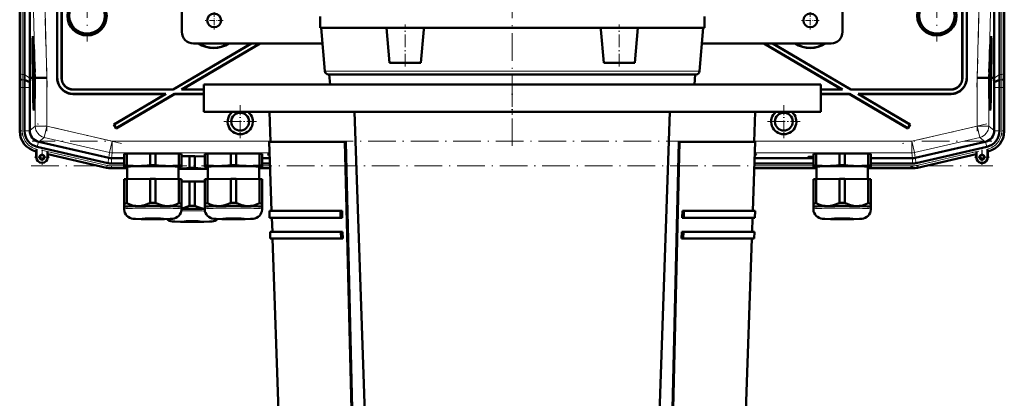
# Model space of a CAD drawing. Extents: x -2065 to 2446, y -1961 to 629.
# Tile 56 of 59: x 1622 to 2050, y 154 to 318. Entities that reach past the tile are written whole.
import ezdxf

# ---------------------------------------------------------------- set-up
doc = ezdxf.new("R2010")
doc.units = 0
doc.linetypes.add('DASHDOT', pattern=[18.5, 12, -3, 0.5, -3])

msp = doc.modelspace()

# ---------------------------------------------------------------- linework, layer by layer
at = {"color": 7, "linetype": 'DASHDOT', "lineweight": 18}
for p, q in [((1836.17, 263.22), (1836.17, 584.46)), ((1632.81, 337.02), (1634.07, 288.8)), ((2038.08, 288.8), (2039.34, 337.02)), ((1651.47, 330.89), (1651.47, 308.69)), ((2020.67, 330.89), (2020.67, 308.69)), ((1633.96, 294.99), (1633.96, 269.72)), ((2038.18, 269.72), (2038.18, 294.99)), ((1623.26, 267.96), (1623.26, 290.53)), ((2048.89, 290.53), (2048.89, 267.96)), ((1666.44, 264.33), (1629.84, 272.78)), ((2042.3, 272.78), (2005.7, 264.33)), ((2044.57, 265.28), (1627.58, 265.28)), ((1631.71, 261.36), (1663.02, 254.13)), ((2009.13, 254.13), (2040.43, 261.36)), ((1627.24, 254.57), (2044.91, 254.57))]:
    msp.add_line(p, q, dxfattribs=at)
at = {"color": 7, "lineweight": 50}
for p, q in [((1638.47, 292.78), (1638.47, 381.79)), ((1638.54, 292.85), (1638.54, 381.86)), ((1640.4, 381.86), (1640.4, 292.72)), ((1640.47, 381.79), (1640.47, 292.79)), ((2031.67, 372), (2031.67, 292.79)), ((2031.74, 372), (2031.74, 292.72)), ((2033.6, 292.85), (2033.6, 371.99)), ((2033.67, 292.78), (2033.67, 371.99)), ((1622.22, 295.72), (1622.22, 329.86)), ((1622.22, 295.72), (1622.22, 329.86)), ((2049.92, 295.72), (2049.92, 329.86)), ((2049.92, 295.72), (2049.92, 329.86)), ((1624.29, 294.3), (1624.29, 328.45)), ((1626.63, 292.79), (1626.63, 326.78)), ((2045.51, 292.79), (2045.51, 326.78)), ((2047.86, 294.3), (2047.86, 328.45)), ((1692.67, 312.79), (1692.67, 322.79)), ((1979.67, 322.79), (1979.67, 312.79)), ((1752.67, 314.49), (1752.67, 319.49)), ((1919.67, 314.49), (1919.67, 319.49)), ((1762.89, 314.49), (1752.67, 314.49)), ((1754.82, 295.66), (1753.17, 314.49)), ((1781.57, 314.49), (1762.89, 314.49)), ((1782.9, 299.29), (1781.57, 314.49)), ((1781.57, 314.49), (1797.75, 314.49)), ((1796.45, 299.29), (1797.72, 313.86)), ((1797.72, 313.86), (1797.78, 314.49)), ((1874.59, 314.49), (1797.75, 314.49)), ((1874.62, 313.86), (1874.57, 314.49)), ((1874.59, 314.49), (1890.78, 314.49)), ((1875.9, 299.29), (1874.62, 313.86)), ((1889.45, 299.29), (1890.78, 314.49)), ((1919.67, 314.49), (1890.78, 314.49)), ((1917.53, 295.66), (1919.18, 314.49)), ((1627.96, 309.15), (1628.15, 309.21)), ((2044.19, 309.15), (2043.99, 309.21)), ((1722.78, 307.79), (1688.86, 287.79)), ((1722.91, 307.79), (1688.88, 287.72)), ((1726.58, 307.79), (1692.54, 287.72)), ((1726.71, 307.79), (1692.8, 287.79)), ((1697.67, 307.79), (1753.75, 307.79)), ((1918.59, 307.79), (1974.67, 307.79)), ((1945.43, 307.79), (1979.35, 287.79)), ((1945.57, 307.79), (1979.6, 287.72)), ((1949.23, 307.79), (1983.26, 287.72)), ((1949.37, 307.79), (1983.28, 287.79)), ((1628.44, 301.7), (1628.45, 300.85)), ((1628.45, 300.91), (1628.46, 301.11)), ((1628.45, 300.91), (1628.47, 300.91)), ((1628.45, 300.85), (1628.47, 300.85)), ((1628.51, 299.74), (1628.5, 300.08)), ((1628.51, 299.88), (1628.51, 299.74)), ((2043.64, 299.74), (2043.64, 300.08)), ((2043.64, 299.88), (2043.64, 299.74)), ((2043.7, 300.85), (2043.67, 300.85)), ((2043.69, 300.91), (2043.68, 301.11)), ((2043.69, 300.91), (2043.68, 300.91)), ((2043.71, 301.7), (2043.7, 300.85)), ((1628.47, 299.21), (1628.51, 299.21)), ((1628.49, 298.48), (1628.47, 299.21)), ((1628.57, 297.76), (1628.48, 296.67)), ((1628.48, 296.67), (1628.49, 296.26)), ((1628.49, 298.48), (1628.54, 298.48)), ((1628.5, 297.99), (1628.49, 298.48)), ((1628.49, 296.26), (1628.58, 297.35)), ((1628.49, 296.26), (1628.63, 296.26)), ((1628.5, 297.99), (1628.58, 297.99)), ((1628.51, 299.24), (1628.51, 298.92)), ((1628.51, 298.92), (1628.52, 298.97)), ((1628.51, 298.92), (1628.55, 298.92)), ((1628.52, 299.05), (1628.55, 299.05)), ((1628.52, 298.97), (1628.52, 299.05)), ((1628.52, 298.97), (1628.55, 298.98)), ((1628.52, 296.01), (1628.64, 296.02)), ((1628.54, 298.53), (1628.54, 298.04)), ((1628.54, 298.04), (1628.58, 298.04)), ((1628.57, 297.76), (1628.57, 297.99)), ((1628.57, 297.76), (1628.58, 297.76)), ((1628.58, 297.35), (1628.57, 297.76)), ((1628.58, 297.35), (1628.6, 297.35)), ((1628.58, 296.01), (1628.58, 296.26)), ((1628.58, 295.82), (1628.59, 294.39)), ((1628.59, 295.82), (1628.58, 295.82)), ((1628.59, 295.82), (1628.64, 295.82)), ((1628.6, 293.99), (1628.59, 295.82)), ((1628.75, 295.29), (1628.7, 295.29)), ((1628.7, 295.29), (1628.75, 295.29)), ((1796.45, 299.29), (1782.9, 299.29)), ((1875.9, 299.29), (1889.45, 299.29)), ((2043.4, 295.29), (2043.44, 295.29)), ((2043.44, 295.29), (2043.4, 295.29)), ((2043.56, 295.82), (2043.5, 295.82)), ((2043.62, 296.01), (2043.51, 296.02)), ((2043.66, 296.26), (2043.52, 296.26)), ((2043.54, 293.99), (2043.56, 295.82)), ((2043.57, 297.35), (2043.55, 297.35)), ((2043.57, 297.76), (2043.56, 297.76)), ((2043.57, 295.82), (2043.56, 294.39)), ((2043.56, 295.82), (2043.57, 295.82)), ((2043.6, 298.04), (2043.57, 298.04)), ((2043.57, 297.76), (2043.57, 297.99)), ((2043.65, 297.99), (2043.57, 297.99)), ((2043.57, 297.76), (2043.66, 296.67)), ((2043.57, 297.35), (2043.57, 297.76)), ((2043.66, 296.26), (2043.57, 297.35)), ((2043.57, 296.01), (2043.57, 296.26)), ((2043.63, 299.05), (2043.6, 299.05)), ((2043.62, 298.97), (2043.6, 298.98)), ((2043.64, 298.92), (2043.6, 298.92)), ((2043.61, 298.53), (2043.6, 298.04)), ((2043.65, 298.48), (2043.61, 298.48)), ((2043.62, 298.97), (2043.63, 299.05)), ((2043.64, 298.92), (2043.62, 298.97)), ((2043.64, 299.24), (2043.64, 298.92)), ((2043.68, 299.21), (2043.64, 299.21)), ((2043.65, 298.48), (2043.68, 299.21)), ((2043.65, 297.99), (2043.65, 298.48)), ((2043.66, 296.67), (2043.66, 296.26)), ((1622.28, 292.36), (1622.25, 292.79)), ((1626.6, 291.01), (1624.3, 291.96)), ((1627.59, 292.8), (1626.63, 292.79)), ((1626.63, 292.65), (1626.63, 292.79)), ((1627.97, 292.8), (1627.59, 292.8)), ((1627.97, 292.81), (1627.91, 294.77)), ((1627.96, 294.77), (1628.01, 292.81)), ((1628.06, 292.81), (1628, 294.78)), ((1628.01, 292.81), (1628.06, 292.81)), ((1628.51, 294.74), (1628.55, 294.75)), ((1628.53, 294.04), (1628.51, 294.74)), ((1628.51, 293), (1628.54, 290.48)), ((1628.53, 293), (1628.51, 293)), ((1628.53, 294.04), (1628.55, 294.04)), ((1628.54, 293.54), (1628.53, 294.04)), ((1628.53, 293), (1628.71, 293)), ((1628.54, 291.12), (1628.53, 293)), ((1628.54, 293.54), (1628.7, 293.55)), ((1628.55, 294.09), (1628.56, 293.59)), ((1628.56, 294.88), (1628.58, 294.88)), ((1628.59, 294.39), (1628.56, 294.2)), ((1628.56, 293.59), (1628.6, 293.99)), ((1628.56, 293.59), (1628.7, 293.6)), ((1628.57, 291.42), (1628.61, 291.42)), ((1628.59, 292.95), (1628.72, 292.95)), ((1628.6, 293.99), (1628.69, 293.99)), ((1628.6, 291.03), (1628.61, 290.53)), ((1628.63, 291.77), (1628.71, 291.77)), ((1628.67, 294.78), (1628.72, 292.82)), ((1628.72, 292.82), (1628.76, 292.82)), ((1628.73, 294.27), (1628.77, 294.27)), ((1628.77, 294.27), (1628.73, 294.27)), ((1628.76, 292.82), (1628.73, 294.27)), ((1628.77, 294.27), (1628.81, 292.82)), ((1628.96, 292.82), (1628.81, 292.82)), ((1633.96, 292.89), (1628.96, 292.82)), ((1756.43, 294.29), (1756.31, 294.29)), ((1756.43, 294.29), (1916.04, 294.29)), ((1757.05, 289.99), (1756.67, 294.29)), ((1915.3, 289.99), (1915.67, 294.29)), ((2038.18, 292.89), (2043.18, 292.82)), ((2043.18, 292.82), (2043.34, 292.82)), ((2043.37, 294.27), (2043.34, 292.82)), ((2043.42, 294.27), (2043.37, 294.27)), ((2043.37, 294.27), (2043.42, 294.27)), ((2043.38, 292.82), (2043.42, 294.27)), ((2043.43, 292.82), (2043.38, 292.82)), ((2043.47, 294.78), (2043.43, 292.82)), ((2043.62, 293), (2043.43, 293)), ((2043.56, 292.95), (2043.43, 292.95)), ((2043.52, 291.77), (2043.43, 291.77)), ((2043.59, 293.59), (2043.44, 293.6)), ((2043.61, 293.54), (2043.44, 293.55)), ((2043.54, 293.99), (2043.45, 293.99)), ((2043.58, 291.42), (2043.53, 291.42)), ((2043.59, 293.59), (2043.54, 293.99)), ((2043.54, 291.03), (2043.54, 290.53)), ((2043.58, 294.88), (2043.56, 294.88)), ((2043.56, 294.39), (2043.58, 294.2)), ((2043.64, 294.74), (2043.59, 294.75)), ((2043.6, 294.09), (2043.59, 293.59)), ((2043.61, 294.04), (2043.59, 294.04)), ((2043.6, 291.12), (2043.62, 293)), ((2043.61, 294.04), (2043.64, 294.74)), ((2043.61, 293.54), (2043.61, 294.04)), ((2043.63, 293), (2043.61, 290.48)), ((2043.62, 293), (2043.63, 293)), ((2044.09, 292.81), (2044.14, 294.78)), ((2044.13, 292.81), (2044.09, 292.81)), ((2044.19, 294.77), (2044.13, 292.81)), ((2044.18, 292.81), (2044.23, 294.77)), ((2044.18, 292.8), (2044.55, 292.8)), ((2044.55, 292.8), (2045.51, 292.79)), ((2045.52, 292.65), (2045.51, 292.79)), ((2045.55, 291.01), (2047.84, 291.96)), ((2049.87, 292.36), (2049.9, 292.79)), ((1622.22, 269.64), (1622.22, 288.65)), ((1624.29, 269.84), (1624.29, 288.65)), ((1626.59, 269.93), (1626.59, 288.65)), ((1628.54, 290.53), (1628.61, 290.53)), ((1628.54, 290.48), (1628.7, 290.48)), ((1628.54, 289.94), (1628.55, 289.4)), ((1628.64, 289.94), (1628.54, 289.94)), ((1628.63, 289.4), (1628.55, 288.37)), ((1628.55, 289.4), (1628.63, 289.4)), ((1628.55, 288.37), (1628.56, 287.8)), ((1628.56, 287.8), (1628.65, 286.81)), ((1628.57, 288.09), (1628.59, 288.28)), ((1628.57, 288.09), (1628.67, 288.09)), ((1628.59, 287.91), (1628.57, 288.09)), ((1628.57, 286.78), (1628.57, 286.24)), ((1628.65, 286.78), (1628.57, 286.78)), ((1628.59, 288.28), (1628.65, 289.13)), ((1628.66, 287.15), (1628.59, 287.91)), ((1628.61, 290.53), (1628.7, 290.53)), ((1628.64, 289.94), (1628.7, 289.94)), ((1628.65, 289.13), (1628.64, 289.94)), ((1628.65, 289.13), (1628.69, 289.13)), ((1688.88, 287.72), (1645.4, 287.72)), ((1688.86, 287.79), (1645.47, 287.79)), ((1688.88, 287.72), (1688.86, 287.79)), ((1692.54, 287.72), (1692.8, 287.79)), ((1702.18, 287.72), (1692.54, 287.72)), ((1702.18, 287.79), (1692.8, 287.79)), ((1702.18, 289.99), (1970.18, 289.99)), ((1702.18, 277.99), (1702.18, 289.99)), ((1970.18, 289.99), (1970.18, 277.99)), ((1979.35, 287.79), (1970.18, 287.79)), ((1979.6, 287.72), (1970.18, 287.72)), ((1979.6, 287.72), (1979.35, 287.79)), ((1983.26, 287.72), (1983.28, 287.79)), ((2026.75, 287.72), (1983.26, 287.72)), ((2026.68, 287.79), (1983.28, 287.79)), ((2043.54, 290.53), (2043.44, 290.53)), ((2043.61, 290.48), (2043.44, 290.48)), ((2043.5, 289.94), (2043.45, 289.94)), ((2043.5, 289.13), (2043.46, 289.13)), ((2043.57, 288.09), (2043.47, 288.09)), ((2043.49, 287.15), (2043.56, 287.91)), ((2043.5, 289.94), (2043.61, 289.94)), ((2043.5, 289.13), (2043.5, 289.94)), ((2043.56, 288.28), (2043.5, 289.13)), ((2043.59, 287.8), (2043.5, 286.81)), ((2043.5, 286.78), (2043.58, 286.78)), ((2043.52, 289.4), (2043.59, 288.37)), ((2043.6, 289.4), (2043.52, 289.4)), ((2043.6, 290.53), (2043.54, 290.53)), ((2043.57, 288.09), (2043.56, 288.28)), ((2043.56, 287.91), (2043.57, 288.09)), ((2043.58, 286.78), (2043.57, 286.24)), ((2043.59, 288.37), (2043.59, 287.8)), ((2043.61, 289.94), (2043.6, 289.4)), ((2045.56, 269.93), (2045.56, 288.65)), ((2047.86, 269.84), (2047.86, 288.65)), ((2049.92, 269.64), (2049.92, 288.65)), ((2049.92, 269.84), (2049.92, 288.65)), ((1628.57, 286.24), (1628.64, 286.24)), ((1645.47, 285.79), (1685.47, 285.79)), ((1645.54, 285.86), (1685.73, 285.86)), ((1685.47, 285.79), (1663.08, 272.58)), ((1685.73, 285.86), (1663.17, 272.56)), ((1689.41, 285.79), (1664.09, 270.86)), ((1689.39, 285.86), (1664.12, 270.95)), ((1685.47, 285.79), (1685.73, 285.86)), ((1689.39, 285.86), (1702.18, 285.86)), ((1689.41, 285.79), (1689.39, 285.86)), ((1689.41, 285.79), (1702.18, 285.79)), ((1970.18, 285.86), (1982.76, 285.86)), ((1970.18, 285.79), (1982.74, 285.79)), ((1982.74, 285.79), (1982.76, 285.86)), ((1982.74, 285.79), (2008.05, 270.86)), ((1982.76, 285.86), (2008.03, 270.95)), ((1986.67, 285.79), (1986.42, 285.86)), ((1986.42, 285.86), (2026.61, 285.86)), ((1986.42, 285.86), (2008.97, 272.56)), ((1986.67, 285.79), (2026.68, 285.79)), ((1986.67, 285.79), (2009.07, 272.58)), ((2043.57, 286.24), (2043.51, 286.24)), ((1628.39, 280.35), (1628.58, 280.3)), ((2043.76, 280.35), (2043.57, 280.3)), ((1702.18, 277.99), (1970.18, 277.99)), ((1731.12, 264.99), (1730.67, 277.99)), ((1774.17, 89.99), (1767.67, 277.99)), ((1898.17, 89.99), (1904.67, 277.99)), ((1941.22, 264.99), (1941.67, 277.99)), ((1626.59, 269.93), (1626.59, 269.84)), ((1663.17, 272.56), (1663.08, 272.58)), ((1663.08, 272.58), (1664.09, 270.86)), ((1663.17, 272.56), (1664.12, 270.95)), ((1664.12, 270.95), (1664.09, 270.86)), ((2008.97, 272.56), (2008.03, 270.95)), ((2008.03, 270.95), (2008.05, 270.86)), ((2009.07, 272.58), (2008.05, 270.86)), ((2008.97, 272.56), (2009.07, 272.58)), ((2045.56, 269.93), (2045.56, 269.84)), ((1629.46, 261.5), (1629.45, 261.17)), ((1629.46, 258.33), (1629.46, 261.88)), ((1629.46, 261.88), (1629.46, 261.5)), ((1660.43, 255.79), (1629.85, 262.84)), ((1630.37, 265.08), (1630.46, 265.06)), ((1630.46, 265.06), (1660.93, 258.03)), ((1730.62, 264.99), (1763.52, 264.99)), ((1731.66, 234.99), (1730.62, 264.99)), ((1763.52, 264.99), (1763.86, 264.99)), ((1767.4, 101.99), (1763.52, 264.99)), ((1767.74, 101.99), (1763.86, 264.99)), ((1908.48, 264.99), (1904.61, 101.99)), ((1908.83, 264.99), (1904.95, 101.99)), ((1908.48, 264.99), (1908.83, 264.99)), ((1908.83, 264.99), (1941.72, 264.99)), ((1940.69, 234.99), (1941.72, 264.99)), ((2041.69, 265.06), (2011.22, 258.03)), ((2011.72, 255.79), (2042.29, 262.84)), ((2041.77, 265.08), (2041.69, 265.06)), ((2042.69, 261.88), (2042.69, 261.5)), ((2042.69, 258.33), (2042.69, 261.88)), ((2042.69, 261.5), (2042.69, 261.17)), ((1629.39, 260.83), (1629.19, 260.88)), ((1629.43, 260.86), (1629.39, 260.83)), ((1629.39, 258.33), (1629.39, 260.83)), ((1634.32, 260.76), (1634.32, 258.33)), ((1634.39, 259.68), (1634.35, 259.72)), ((1659.96, 253.78), (1634.39, 259.68)), ((1659.96, 253.78), (1634.39, 259.68)), ((1634.39, 259.68), (1634.39, 258.33)), ((1662.04, 257.9), (1662.06, 257.9)), ((1662.06, 257.9), (1667.56, 257.9)), ((1667.56, 254.73), (1667.56, 259.78)), ((1668.74, 259.83), (1678.87, 259.98)), ((1668.74, 254.78), (1668.74, 259.83)), ((1678.87, 254.93), (1678.87, 259.98)), ((1681.24, 259.98), (1691.37, 259.83)), ((1681.24, 254.93), (1681.24, 259.98)), ((1691.37, 254.78), (1691.37, 259.83)), ((1692.56, 254.73), (1692.56, 259.78)), ((1692.56, 258.73), (1695.92, 258.79)), ((1695.92, 253.74), (1695.92, 258.79)), ((1698.29, 258.79), (1702.56, 258.72)), ((1698.29, 253.74), (1698.29, 258.79)), ((1702.56, 254.73), (1702.56, 259.78)), ((1703.74, 259.83), (1713.87, 259.98)), ((1703.74, 254.78), (1703.74, 259.83)), ((1713.87, 254.93), (1713.87, 259.98)), ((1716.24, 259.98), (1726.37, 259.83)), ((1716.24, 254.93), (1716.24, 259.98)), ((1726.37, 254.78), (1726.37, 259.83)), ((1727.56, 254.73), (1727.56, 259.78)), ((1727.56, 257.9), (1730.87, 257.9)), ((1941.48, 257.9), (1966.99, 257.9)), ((1966.99, 254.72), (1966.99, 259.77)), ((1968.18, 259.83), (1978.31, 259.98)), ((1968.18, 254.78), (1968.18, 259.83)), ((1978.31, 254.93), (1978.31, 259.98)), ((1980.68, 259.98), (1990.81, 259.83)), ((1980.68, 254.93), (1980.68, 259.98)), ((1990.81, 254.78), (1990.81, 259.83)), ((1991.99, 254.72), (1991.99, 259.77)), ((1991.99, 257.9), (2010.09, 257.9)), ((2012.18, 253.78), (2037.75, 259.68)), ((2012.18, 253.78), (2037.76, 259.68)), ((2037.75, 258.33), (2037.75, 259.68)), ((2037.76, 259.68), (2037.79, 259.72)), ((2037.82, 260.76), (2037.82, 258.33)), ((2042.72, 260.86), (2042.76, 260.83)), ((2042.75, 260.83), (2042.95, 260.88)), ((2042.75, 260.83), (2042.75, 258.33)), ((2042.76, 260.83), (2042.95, 260.88)), ((2042.76, 258.33), (2042.76, 260.83)), ((1662.04, 255.6), (1667.56, 255.6)), ((1668.91, 253.54), (1662.04, 253.54)), ((1662.04, 253.54), (1668.91, 253.54)), ((1667.56, 254.73), (1667.56, 254.23)), ((1667.56, 254.23), (1667.56, 254.21)), ((1667.62, 254.19), (1667.56, 254.21)), ((1668.91, 248.84), (1668.91, 254.23)), ((1691.21, 254.23), (1691.21, 248.84)), ((1692.5, 254.19), (1692.56, 254.21)), ((1692.56, 254.23), (1692.56, 254.73)), ((1692.56, 254.21), (1692.56, 254.23)), ((1702.56, 254.73), (1702.56, 254.23)), ((1702.56, 254.23), (1702.56, 254.21)), ((1702.62, 254.19), (1702.56, 254.21)), ((1703.91, 248.84), (1703.91, 254.23)), ((1726.21, 254.23), (1726.21, 248.84)), ((1726.21, 253.54), (1731.02, 253.54)), ((1726.21, 253.54), (1731.02, 253.54)), ((1727.5, 254.19), (1727.56, 254.21)), ((1727.56, 255.6), (1730.95, 255.6)), ((1727.56, 254.23), (1727.56, 254.73)), ((1727.56, 254.21), (1727.56, 254.23)), ((1941.33, 253.54), (1968.34, 253.54)), ((1941.33, 253.54), (1968.34, 253.54)), ((1941.4, 255.6), (1966.99, 255.6)), ((1966.99, 254.72), (1966.99, 254.22)), ((1966.99, 254.22), (1966.99, 254.21)), ((1967.05, 254.19), (1966.99, 254.21)), ((1968.34, 248.83), (1968.34, 254.22)), ((1990.64, 254.22), (1990.64, 248.83)), ((2010.1, 253.54), (1990.64, 253.54)), ((1990.64, 253.54), (2010.1, 253.54)), ((1991.93, 254.19), (1991.99, 254.21)), ((1991.99, 255.6), (2010.1, 255.6)), ((1991.99, 254.22), (1991.99, 254.72)), ((1991.99, 254.21), (1991.99, 254.22)), ((1667.56, 248.78), (1667.56, 238.28)), ((1668.74, 248.84), (1678.87, 248.99)), ((1668.74, 248.84), (1668.74, 238.33)), ((1678.87, 248.99), (1678.87, 238.48)), ((1681.24, 248.99), (1691.37, 248.84)), ((1681.24, 248.99), (1681.24, 238.48)), ((1691.37, 248.84), (1691.37, 238.33)), ((1692.56, 248.78), (1692.56, 238.28)), ((1702.56, 248.78), (1702.56, 238.28)), ((1703.74, 248.84), (1713.87, 248.99)), ((1703.74, 248.84), (1703.74, 238.33)), ((1713.87, 248.99), (1713.87, 238.48)), ((1716.24, 248.99), (1726.37, 248.84)), ((1716.24, 248.99), (1716.24, 238.48)), ((1726.37, 248.84), (1726.37, 238.33)), ((1727.56, 248.78), (1727.56, 238.28)), ((1966.99, 248.78), (1966.99, 238.27)), ((1968.18, 248.83), (1978.31, 248.99)), ((1968.18, 248.83), (1968.18, 238.33)), ((1978.31, 248.99), (1978.31, 238.48)), ((1980.68, 248.99), (1990.81, 248.83)), ((1980.68, 248.99), (1980.68, 238.48)), ((1990.81, 248.83), (1990.81, 238.33)), ((1991.99, 248.78), (1991.99, 238.27)), ((1692.56, 247.74), (1695.92, 247.79)), ((1695.92, 247.79), (1695.92, 237.28)), ((1698.29, 247.79), (1702.56, 247.72)), ((1698.29, 247.79), (1698.29, 237.28)), ((1667.56, 238.28), (1667.56, 236.82)), ((1667.56, 235.87), (1667.56, 236.82)), ((1692.55, 236.82), (1692.56, 236.82)), ((1692.56, 236.82), (1692.56, 238.28)), ((1692.56, 236.82), (1692.56, 235.87)), ((1692.56, 236.82), (1692.56, 236.82)), ((1702.56, 238.28), (1702.56, 236.82)), ((1702.56, 235.87), (1702.56, 236.82)), ((1727.55, 236.82), (1727.56, 236.82)), ((1727.56, 236.82), (1727.56, 238.28)), ((1727.56, 236.82), (1727.56, 235.87)), ((1727.56, 236.82), (1727.56, 236.82)), ((1966.99, 238.27), (1966.99, 236.82)), ((1966.99, 235.87), (1966.99, 236.82)), ((1991.99, 236.82), (1991.99, 238.27)), ((1991.99, 236.82), (1991.99, 235.87)), ((1991.99, 236.82), (1991.99, 236.82)), ((1991.99, 236.81), (1991.99, 236.82)), ((1730.66, 234.99), (1761.56, 234.99)), ((1730.76, 231.99), (1730.66, 234.99)), ((1730.76, 231.99), (1761.64, 231.99)), ((1731.97, 225.99), (1731.76, 231.99)), ((1761.64, 231.99), (1761.56, 234.99)), ((1761.56, 234.99), (1762.27, 234.99)), ((1762.34, 231.99), (1761.64, 231.99)), ((1762.27, 234.99), (1762.34, 231.99)), ((1910, 231.99), (1910.08, 234.99)), ((1910.71, 231.99), (1910, 231.99)), ((1910.08, 234.99), (1910.78, 234.99)), ((1910.78, 234.99), (1910.71, 231.99)), ((1910.71, 231.99), (1941.58, 231.99)), ((1910.78, 234.99), (1941.69, 234.99)), ((1940.38, 225.99), (1940.58, 231.99)), ((1941.58, 231.99), (1941.69, 234.99)), ((1730.97, 225.99), (1761.78, 225.99)), ((1731.07, 222.99), (1730.97, 225.99)), ((1731.07, 222.99), (1761.86, 222.99)), ((1734.81, 143.99), (1732.07, 222.99)), ((1761.86, 222.99), (1761.78, 225.99)), ((1761.78, 225.99), (1762.49, 225.99)), ((1762.56, 222.99), (1761.86, 222.99)), ((1762.49, 225.99), (1762.56, 222.99)), ((1909.78, 222.99), (1909.86, 225.99)), ((1910.49, 222.99), (1909.78, 222.99)), ((1909.86, 225.99), (1910.56, 225.99)), ((1910.56, 225.99), (1910.49, 222.99)), ((1910.49, 222.99), (1941.27, 222.99)), ((1910.56, 225.99), (1941.38, 225.99)), ((1937.54, 143.99), (1940.27, 222.99)), ((1941.27, 222.99), (1941.38, 225.99))]:
    msp.add_line(p, q, dxfattribs=at)
at = {"color": 7, "lineweight": 18}
for p, q in [((1627.92, 332.81), (1628.96, 292.82)), ((1633.96, 292.89), (1632.91, 332.87)), ((2038.18, 292.89), (2039.23, 332.87)), ((2043.18, 292.82), (2044.23, 332.81)), ((1622.26, 329.13), (1622.26, 294.99)), ((1623.26, 294.3), (1623.26, 328.45)), ((2048.89, 294.3), (2048.89, 328.45)), ((2049.89, 294.99), (2049.89, 329.13)), ((1754.93, 295.66), (1754.82, 295.66)), ((1764.78, 295.66), (1754.93, 295.66)), ((1917.53, 295.66), (1764.78, 295.66)), ((1622.25, 292.79), (1622.2, 292.79)), ((1624.29, 294.3), (1623.26, 294.3)), ((1624.3, 291.96), (1623.28, 291.96)), ((1626.63, 292.65), (1624.29, 294.3)), ((1628.96, 292.82), (1628.96, 271.83)), ((1633.96, 271.83), (1633.96, 292.89)), ((1638.47, 292.78), (1638.54, 292.85)), ((1640.47, 292.79), (1640.4, 292.72)), ((2031.67, 292.79), (2031.74, 292.72)), ((2033.6, 292.85), (2033.67, 292.78)), ((2038.18, 271.83), (2038.18, 292.89)), ((2043.18, 271.83), (2043.18, 292.82)), ((2045.52, 292.65), (2047.86, 294.3)), ((2047.84, 291.96), (2048.87, 291.96)), ((2047.86, 294.3), (2048.89, 294.3)), ((2049.95, 292.79), (2049.9, 292.79)), ((1622.26, 288.65), (1622.22, 288.65)), ((1623.26, 288.65), (1622.26, 288.65)), ((1622.26, 269.84), (1622.26, 288.65)), ((1623.26, 288.65), (1624.29, 288.65)), ((1623.26, 269.84), (1623.26, 288.65)), ((1626.59, 288.65), (1624.29, 288.65)), ((1645.4, 287.72), (1645.47, 287.79)), ((2026.68, 287.79), (2026.75, 287.72)), ((2045.56, 288.65), (2047.86, 288.65)), ((2047.86, 288.65), (2048.89, 288.65)), ((2048.89, 288.65), (2049.89, 288.65)), ((2048.89, 269.84), (2048.89, 288.65)), ((2049.89, 288.65), (2049.92, 288.65)), ((2049.89, 288.65), (2049.89, 269.84)), ((1645.47, 285.79), (1645.54, 285.86)), ((2026.68, 285.79), (2026.61, 285.86)), ((1622.26, 269.84), (1622.22, 269.84)), ((1622.26, 269.84), (1623.26, 269.84)), ((1626.59, 269.84), (1624.29, 269.84)), ((1628.96, 271.83), (1626.59, 269.93)), ((1628.96, 271.83), (1633.96, 271.83)), ((1633.96, 271.83), (1632.84, 266.96)), ((1662.33, 265.28), (1633.96, 271.83)), ((2009.82, 265.28), (2038.18, 271.83)), ((2043.18, 271.83), (2038.18, 271.83)), ((2038.18, 271.83), (2039.31, 266.96)), ((2043.18, 271.83), (2045.56, 269.93)), ((2045.56, 269.84), (2047.86, 269.84)), ((2049.89, 269.84), (2048.89, 269.84)), ((2049.89, 269.84), (2049.92, 269.84)), ((1630.46, 265.06), (1632.84, 266.96)), ((1661.2, 260.41), (1632.84, 266.96)), ((1662.33, 265.28), (1661.2, 260.41)), ((1662.33, 265.28), (1662.33, 260.28)), ((1662.33, 265.28), (1731.11, 265.28)), ((1941.23, 265.28), (2009.82, 265.28)), ((2009.82, 265.28), (2010.94, 260.41)), ((2009.82, 265.28), (2009.82, 260.28)), ((2039.31, 266.96), (2010.94, 260.41)), ((2041.69, 265.06), (2039.31, 266.96)), ((1630.37, 265.08), (1629.85, 262.84)), ((2041.77, 265.08), (2042.29, 262.84)), ((1629.4, 260.87), (1629.39, 260.83)), ((1629.46, 258.33), (1629.39, 258.33)), ((1629.43, 260.86), (1629.4, 260.87)), ((1660.19, 254.78), (1634.32, 260.76)), ((1634.32, 258.33), (1634.39, 258.33)), ((1634.35, 259.72), (1659.97, 253.81)), ((1660.94, 258.03), (1660.43, 255.79)), ((1661.2, 260.41), (1660.93, 258.03)), ((1662.04, 257.9), (1662.04, 255.6)), ((1662.06, 257.9), (1662.33, 260.28)), ((1730.78, 260.28), (1662.33, 260.28)), ((2009.82, 260.28), (1941.56, 260.28)), ((2010.09, 257.9), (2009.82, 260.28)), ((2010.1, 257.9), (2010.1, 255.6)), ((2010.94, 260.41), (2011.22, 258.03)), ((2011.2, 258.03), (2011.72, 255.79)), ((2011.95, 254.78), (2037.82, 260.76)), ((2012.18, 253.81), (2037.79, 259.72)), ((2037.82, 258.33), (2037.76, 258.33)), ((2042.69, 258.33), (2042.76, 258.33)), ((2042.72, 260.86), (2042.75, 260.87)), ((2042.75, 260.87), (2042.76, 260.83)), ((1659.97, 253.81), (1659.96, 253.78)), ((1659.97, 253.81), (1660.19, 254.78)), ((1662.04, 254.57), (1667.56, 254.57)), ((1662.04, 253.57), (1662.04, 254.57)), ((1662.04, 253.57), (1668.91, 253.57)), ((1662.04, 253.57), (1662.04, 253.54)), ((1726.21, 253.57), (1731.02, 253.57)), ((1727.56, 254.57), (1730.98, 254.57)), ((1941.33, 253.57), (1968.34, 253.57)), ((1941.36, 254.57), (1966.99, 254.57)), ((1990.64, 253.57), (2010.1, 253.57)), ((1991.99, 254.57), (2010.1, 254.57)), ((2010.1, 253.57), (2010.1, 254.57)), ((2010.1, 253.57), (2010.1, 253.54)), ((2012.18, 253.81), (2011.95, 254.78)), ((2012.18, 253.81), (2012.18, 253.78))]:
    msp.add_line(p, q, dxfattribs=at)
at = {"color": 7, "linetype": 'DASHDOT', "lineweight": 18, "ltscale": 0.195001}
for p, q in [((1706.67, 321.69), (1706.67, 313.89)), ((1965.67, 321.69), (1965.67, 313.89)), ((1710.57, 317.79), (1702.77, 317.79)), ((1969.57, 317.79), (1961.77, 317.79))]:
    msp.add_line(p, q, dxfattribs=at)
at = {"color": 7, "linetype": 'DASHDOT', "lineweight": 18, "ltscale": 0.456}
for p, q in [((1789.67, 297.77), (1789.67, 316.01)), ((1882.67, 297.77), (1882.67, 316.01))]:
    msp.add_line(p, q, dxfattribs=at)
at = {"color": 7, "linetype": 'DASHDOT', "lineweight": 18, "ltscale": 0.360014}
msp.add_line((1836.18, 291.19), (1836.18, 276.79), dxfattribs=at)
at = {"color": 7, "linetype": 'DASHDOT', "lineweight": 18, "ltscale": 0.355368}
for p, q in [((1717.99, 280.9), (1717.99, 266.68)), ((1954.16, 280.9), (1954.16, 266.68)), ((1961.27, 273.79), (1947.05, 273.79))]:
    msp.add_line(p, q, dxfattribs=at)
at = {"color": 7, "linetype": 'DASHDOT', "lineweight": 18, "ltscale": 0.355365}
msp.add_line((1725.09, 273.79), (1710.88, 273.79), dxfattribs=at)
at = {"color": 7, "linetype": 'DASHDOT', "lineweight": 18, "ltscale": 0.1625}
for p, q in [((1631.89, 261.58), (1631.89, 255.08)), ((2040.25, 261.58), (2040.25, 255.08)), ((1635.14, 258.33), (1628.64, 258.33)), ((2043.5, 258.33), (2037, 258.33))]:
    msp.add_line(p, q, dxfattribs=at)
at = {"color": 7, "linetype": 'DASHDOT', "lineweight": 18, "ltscale": 0.157961}
msp.add_line((2040.26, 261.49), (2040.26, 255.17), dxfattribs=at)
at = {"color": 7, "linetype": 'DASHDOT', "lineweight": 18, "ltscale": 0.157959}
msp.add_line((2043.41, 258.33), (2037.1, 258.33), dxfattribs=at)
at = {"color": 7, "lineweight": 50}
for points in [[(1628.48, 300.46), (1628.47, 300.41), (1628.46, 300.25), (1628.46, 299.19)], [(1628.47, 299.21), (1628.47, 299.9), (1628.48, 299.95), (1628.48, 299.97)], [(1628.49, 300.35), (1628.49, 300.44), (1628.48, 300.46)], [(1628.48, 299.97), (1628.49, 299.95), (1628.5, 299.72), (1628.51, 299.24)], [(2043.66, 299.97), (2043.66, 299.95), (2043.65, 299.72), (2043.64, 299.24)], [(2043.65, 300.35), (2043.66, 300.44), (2043.67, 300.46)], [(2043.68, 299.21), (2043.67, 299.9), (2043.67, 299.95), (2043.66, 299.97)], [(2043.67, 300.46), (2043.68, 300.41), (2043.68, 300.25), (2043.69, 299.19)], [(1628.46, 299.19), (1628.48, 298.13), (1628.5, 297.99)], [(1628.52, 296.01), (1628.51, 295.9), (1628.5, 295.72)], [(1628.51, 294.74), (1628.51, 295.41), (1628.53, 295.52)], [(1628.56, 294.88), (1628.54, 295.92), (1628.53, 295.99), (1628.52, 296.01)], [(1628.53, 295.52), (1628.54, 295.41), (1628.55, 294.75)], [(2043.58, 294.88), (2043.61, 295.92), (2043.62, 295.99), (2043.62, 296.01)], [(2043.62, 295.52), (2043.61, 295.41), (2043.59, 294.75)], [(2043.62, 296.01), (2043.64, 295.9), (2043.65, 295.72)], [(2043.64, 294.74), (2043.63, 295.41), (2043.62, 295.52)], [(2043.69, 299.19), (2043.66, 298.13), (2043.65, 297.99)], [(1628.5, 294.74), (1628.52, 293.68), (1628.54, 293.54)], [(1628.59, 292.95), (1628.57, 292.77), (1628.55, 291.88)], [(1628.57, 291.42), (1628.58, 292.38), (1628.59, 292.44), (1628.59, 292.46)], [(1628.63, 291.77), (1628.61, 292.73), (1628.6, 292.91), (1628.59, 292.95)], [(1628.59, 292.46), (1628.6, 292.34), (1628.61, 291.76)], [(1628.61, 291.76), (1628.61, 291.09), (1628.61, 291.04), (1628.6, 291.03)], [(1628.61, 290.53), (1628.63, 291.04), (1628.63, 291.77)], [(2043.52, 291.77), (2043.54, 292.73), (2043.55, 292.91), (2043.56, 292.95)], [(2043.54, 290.53), (2043.52, 291.04), (2043.52, 291.77)], [(2043.55, 292.46), (2043.54, 292.34), (2043.53, 291.76)], [(2043.53, 291.76), (2043.54, 291.09), (2043.54, 291.04), (2043.54, 291.03)], [(2043.58, 291.42), (2043.56, 292.38), (2043.56, 292.44), (2043.55, 292.46)], [(2043.56, 292.95), (2043.57, 292.77), (2043.59, 291.88)], [(2043.65, 294.74), (2043.62, 293.68), (2043.61, 293.54)], [(1629.45, 261.17), (1629.43, 260.88), (1629.43, 260.86), (1629.43, 260.86)], [(2042.69, 261.17), (2042.71, 260.88), (2042.72, 260.86), (2042.72, 260.86)], [(1673.81, 254.51), (1672.62, 254.51), (1671.45, 254.55), (1670.1, 254.64), (1668.74, 254.78)], [(1678.87, 254.93), (1677.58, 254.77), (1676.32, 254.64), (1675.06, 254.55), (1673.81, 254.51)], [(1686.31, 254.51), (1685.05, 254.55), (1683.79, 254.64), (1682.53, 254.77), (1681.24, 254.93)], [(1691.37, 254.78), (1690.01, 254.64), (1688.66, 254.55), (1687.49, 254.51), (1686.31, 254.51)], [(1703.35, 253.31), (1702.1, 253.35), (1700.84, 253.44), (1699.57, 253.57), (1698.29, 253.74)], [(1708.81, 254.51), (1707.62, 254.51), (1706.45, 254.55), (1705.1, 254.64), (1703.74, 254.78)], [(1713.87, 254.93), (1712.58, 254.77), (1711.32, 254.64), (1710.06, 254.55), (1708.81, 254.51)], [(1721.31, 254.51), (1720.05, 254.55), (1718.79, 254.64), (1717.53, 254.77), (1716.24, 254.93)], [(1726.37, 254.78), (1725.01, 254.64), (1723.66, 254.55), (1722.49, 254.51), (1721.31, 254.51)], [(1973.24, 254.51), (1972.06, 254.51), (1970.88, 254.55), (1969.54, 254.64), (1968.18, 254.78)], [(1978.31, 254.93), (1977.02, 254.76), (1975.76, 254.63), (1974.5, 254.55), (1973.24, 254.51)], [(1985.74, 254.51), (1984.48, 254.55), (1983.23, 254.63), (1981.96, 254.76), (1980.68, 254.93)], [(1990.81, 254.78), (1989.44, 254.64), (1988.1, 254.55), (1986.92, 254.51), (1985.74, 254.51)], [(1680.06, 231.42), (1674.98, 231.46), (1672.58, 231.54), (1671.51, 231.61), (1670.74, 231.75), (1670.05, 232), (1669.39, 232.38), (1668.8, 232.87), (1668.31, 233.45), (1667.94, 234.11), (1667.69, 234.82), (1667.57, 235.57), (1667.56, 235.87)], [(1673.81, 237.11), (1673.18, 237.12), (1672.56, 237.17), (1671.91, 237.27), (1671.26, 237.41), (1670, 237.8), (1668.74, 238.33)], [(1678.87, 238.48), (1677.61, 237.91), (1676.35, 237.49), (1675.7, 237.33), (1675.05, 237.21), (1674.43, 237.14), (1673.81, 237.11)], [(1680.06, 231.42), (1685.13, 231.46), (1687.53, 231.54), (1688.6, 231.61), (1689.37, 231.75), (1690.06, 232), (1690.73, 232.38), (1691.31, 232.87), (1691.8, 233.45), (1692.17, 234.11), (1692.42, 234.82), (1692.54, 235.57), (1692.56, 235.87)], [(1686.31, 237.11), (1685.68, 237.14), (1685.06, 237.21), (1684.41, 237.33), (1683.76, 237.49), (1682.5, 237.91), (1681.24, 238.48)], [(1691.37, 238.33), (1690.11, 237.8), (1688.85, 237.41), (1688.2, 237.27), (1687.55, 237.17), (1686.93, 237.12), (1686.31, 237.11)], [(1695.92, 237.28), (1694.8, 236.77), (1693.68, 236.37), (1692.56, 236.09)], [(1702.56, 235.95), (1701.6, 236.1), (1700.65, 236.33), (1699.71, 236.65), (1699, 236.95), (1698.29, 237.28)], [(1715.06, 231.42), (1709.98, 231.46), (1707.58, 231.54), (1706.51, 231.61), (1705.74, 231.75), (1705.05, 232), (1704.39, 232.38), (1703.8, 232.87), (1703.31, 233.45), (1702.94, 234.11), (1702.69, 234.82), (1702.57, 235.57), (1702.56, 235.87)], [(1708.81, 237.11), (1708.18, 237.12), (1707.56, 237.17), (1706.91, 237.27), (1706.26, 237.41), (1705, 237.8), (1703.74, 238.33)], [(1713.87, 238.48), (1712.61, 237.91), (1711.35, 237.49), (1710.7, 237.33), (1710.05, 237.21), (1709.43, 237.14), (1708.81, 237.11)], [(1715.06, 231.42), (1720.13, 231.46), (1722.53, 231.54), (1723.6, 231.61), (1724.37, 231.75), (1725.06, 232), (1725.73, 232.38), (1726.31, 232.87), (1726.8, 233.45), (1727.17, 234.11), (1727.42, 234.82), (1727.54, 235.57), (1727.56, 235.87)], [(1721.31, 237.11), (1720.68, 237.14), (1720.06, 237.21), (1719.41, 237.33), (1718.76, 237.49), (1717.5, 237.91), (1716.24, 238.48)], [(1726.37, 238.33), (1725.11, 237.8), (1723.85, 237.41), (1723.2, 237.27), (1722.55, 237.17), (1721.93, 237.12), (1721.31, 237.11)], [(1979.49, 231.41), (1974.42, 231.46), (1972.02, 231.53), (1970.95, 231.61), (1970.18, 231.75), (1969.49, 232), (1968.82, 232.38), (1968.24, 232.86), (1967.75, 233.45), (1967.38, 234.11), (1967.12, 234.82), (1967, 235.57), (1966.99, 235.87)], [(1973.24, 237.1), (1972.62, 237.12), (1972, 237.17), (1971.34, 237.27), (1970.7, 237.41), (1969.44, 237.8), (1968.18, 238.33)], [(1978.31, 238.48), (1977.05, 237.91), (1975.79, 237.48), (1975.14, 237.32), (1974.48, 237.21), (1973.86, 237.13), (1973.24, 237.1)], [(1979.49, 231.41), (1984.57, 231.46), (1986.97, 231.53), (1988.04, 231.61), (1988.8, 231.75), (1989.5, 232), (1990.16, 232.38), (1990.75, 232.86), (1991.23, 233.45), (1991.61, 234.11), (1991.86, 234.82), (1991.98, 235.57), (1991.99, 235.87)], [(1985.74, 237.1), (1985.12, 237.13), (1984.5, 237.21), (1983.85, 237.32), (1983.2, 237.48), (1981.94, 237.91), (1980.68, 238.48)], [(1990.81, 238.33), (1989.55, 237.8), (1988.29, 237.41), (1987.64, 237.27), (1986.99, 237.17), (1986.37, 237.12), (1985.74, 237.1)], [(1697.1, 230.22), (1692.02, 230.26), (1689.62, 230.34), (1688.61, 230.41), (1687.88, 230.53), (1687.2, 230.76), (1686.53, 231.11), (1686.05, 231.48)], [(1697.1, 230.22), (1702.2, 230.26), (1704.6, 230.34), (1705.61, 230.41), (1706.35, 230.54), (1707.04, 230.77), (1707.71, 231.13), (1708.19, 231.51)]]:
    msp.add_lwpolyline(points, dxfattribs=at)
for centre, radius in [((1651.47, 319.79), 8.54), ((1651.47, 319.79), 7.72), ((2020.67, 319.79), 8.54), ((2020.67, 319.79), 7.72), ((1706.67, 317.79), 3), ((1965.67, 317.79), 3), ((1717.99, 273.79), 3.88), ((1954.16, 273.79), 3.88), ((1631.89, 258.33), 1.07), ((1631.89, 258.33), 1), ((2040.26, 258.33), 1.07), ((2040.25, 258.33), 1)]:
    msp.add_circle(centre, radius, dxfattribs=at)
for centre, radius, start, end in [((1697.67, 312.79), 5, 180, 270), ((1974.67, 312.79), 5, 270, 360), ((1628.01, 309.09), 0.0805, 131.3824, 175.1607), ((2044.14, 309.09), 0.0805, 4.8393, 48.6176), ((1706.47, 317.79), 12, 236.4427, 303.5573), ((1706.47, 317.79), 11.9, 237.2111, 302.7889), ((1965.67, 317.79), 12, 236.4427, 303.5573), ((1965.67, 317.79), 11.9, 237.2111, 302.7889), ((1628.32, 300.9), 0.129, 340.7839, 4.1342), ((1655.51, 299.33), 26.99, 179.3878, 180.6002), ((2016.64, 299.33), 26.99, 359.3998, 0.6122), ((2043.82, 300.9), 0.129, 175.8658, 199.2161), ((1415, 295.97), 207.22, 359.1215, 359.9313), ((1834.87, 295.97), 212.65, 180.0672, 180.8563), ((1659.07, 295.14), 30.57, 178.907, 180.7397), ((1625.67, 298.77), 2.88, 355.3642, 0.8659), ((1623.61, 298.42), 4.95, 355.5549, 0.5649), ((1756.31, 295.79), 1.5, 185, 270), ((1916.04, 295.79), 1.5, 270, 355), ((2048.54, 298.42), 4.95, 179.4351, 184.4451), ((2046.48, 298.77), 2.88, 179.1341, 184.6358), ((2013.08, 295.14), 30.57, 359.2603, 1.093), ((1837.27, 295.97), 212.65, 359.1437, 359.9328), ((2257.15, 295.97), 207.22, 180.0687, 180.8785), ((1274.64, 288.73), 347.59, 359.9857, 0.6685), ((1979.55, 288.73), 357.33, 179.3489, 180.0131), ((1793.58, 294.5), 169.29, 180.0674, 180.8603), ((1908.69, 288.71), 284.4, 179.3457, 180.0134), ((1826.98, 288.7), 200.39, 179.3393, 180.0144), ((1741.4, 289.66), 114.81, 178.509, 179.3265), ((1570.29, 292.38), 58.27, 358.7578, 359.5115), ((1606.62, 291.45), 21.94, 357.5981, 359.9187), ((1610.6, 294.49), 17.96, 358.714, 0.8172), ((1595.2, 294.57), 33.37, 359.353, 0.5324), ((1645.47, 292.78), 6.99, 179.9842, 270.0158), ((1645.54, 292.85), 6.99, 179.9842, 270.0158), ((1645.4, 292.71), 5, 179.9843, 270.0157), ((1645.47, 292.78), 5, 179.9843, 270.0157), ((2026.61, 292.85), 6.99, 269.9843, 0.0157), ((2026.68, 292.78), 5, 269.9843, 0.0157), ((2026.68, 292.78), 6.99, 269.9842, 0.0158), ((2026.75, 292.71), 5, 269.9843, 0.0157), ((2076.95, 294.57), 33.37, 179.4676, 180.647), ((2065.53, 291.45), 21.94, 180.0813, 182.4019), ((2061.55, 294.49), 17.96, 179.1828, 181.286), ((2101.86, 292.38), 58.27, 180.4885, 181.2422), ((1930.74, 289.66), 114.81, 0.6735, 1.491), ((1845.17, 288.7), 200.39, 359.9856, 0.6607), ((1878.57, 294.5), 169.29, 359.1397, 359.9326), ((1763.46, 288.71), 284.4, 359.9866, 0.6543), ((1692.59, 288.73), 357.33, 359.9869, 0.6511), ((2397.51, 288.73), 347.59, 179.3315, 180.0144), ((1628.41, 290.52), 0.129, 340.7839, 4.1342), ((2043.73, 290.52), 0.129, 175.8658, 199.2161), ((1717.99, 273.79), 5.47, 129.8059, 50.1942), ((1954.16, 273.79), 5.47, 129.8058, 50.1942), ((1631.22, 269.64), 8.99, 179.9916, 257.0084), ((1631.47, 269.84), 7.18, 179.9917, 257.0084), ((1631.59, 269.94), 5, 181.055, 255.9535), ((2040.56, 269.94), 5, 284.0551, 358.9536), ((2040.68, 269.84), 7.18, 282.9912, 0.0087), ((2040.93, 269.64), 8.99, 282.9916, 0.0084), ((1631.89, 258.33), 2.5, 180, 360), ((1631.89, 258.33), 2.43, 180, 360), ((2040.25, 258.33), 2.5, 180, 0), ((2040.26, 258.33), 2.43, 180, 360), ((2040.26, 258.33), 2.5, 218.7594, 0), ((2040.26, 258.33), 1, 38.8023, 269.957), ((1662.04, 262.79), 9.25, 257.0008, 269.9996), ((1662.04, 262.79), 9.25, 257.0007, 269.9996), ((1662.04, 262.79), 7.19, 257.0007, 269.9996), ((1690.1, 292.43), 39.13, 271.6211, 278.5521), ((1703.88, 288.34), 35.03, 269.1343, 270.0373), ((2010.1, 262.79), 7.19, 270.0004, 282.9993), ((2010.1, 262.79), 9.25, 270.0004, 282.9992), ((2010.1, 262.79), 9.25, 270.0004, 282.9992)]:
    msp.add_arc(centre, radius, start, end, dxfattribs=at)
at = {"color": 7, "lineweight": 18}
for centre, radius, start, end in [((1813.17, 295.21), 190.91, 180.0672, 180.8551), ((1943.09, 288.72), 320.83, 179.3498, 180.013), ((1793.24, 294.5), 169.99, 180.0672, 180.857), ((1908.88, 288.71), 285.63, 179.3484, 180.0131), ((1878.9, 294.5), 169.99, 359.143, 359.9328), ((1763.26, 288.71), 285.63, 359.9869, 0.6516), ((1858.97, 295.21), 190.91, 359.1448, 359.9328), ((1729.06, 288.72), 320.83, 359.987, 0.6502), ((1631.47, 269.84), 9.21, 179.995, 257.0049), ((1631.43, 269.84), 8.17, 179.9533, 198.521), ((2040.68, 269.84), 9.21, 282.9951, 0.005), ((2040.72, 269.84), 8.17, 341.479, 0.0467), ((1631.4, 269.81), 8.13, 198.374, 217.9741), ((2040.75, 269.81), 8.13, 322.0259, 341.626), ((1631.43, 269.79), 8.15, 217.7959, 237.3863), ((1631.46, 269.82), 8.18, 237.2765, 255.8645), ((2040.69, 269.82), 8.18, 284.1355, 302.7235), ((2040.72, 269.79), 8.15, 302.6137, 322.2041), ((1662.33, 265.28), 5, 257, 270), ((2009.82, 265.28), 5, 270, 283), ((1662.04, 262.79), 9.21, 257.0008, 269.9996), ((1662.04, 262.77), 8.2, 256.9878, 270.0122), ((2010.11, 262.77), 8.2, 269.9878, 283.0122), ((2010.1, 262.79), 9.21, 270.0004, 282.9992)]:
    msp.add_arc(centre, radius, start, end, dxfattribs=at)
at = {"color": 7, "lineweight": 50}
for centre, major_axis, ratio, start_param, end_param in [((1628.34, 294.8), (-0.42, 16.16), 0.026173, 6.280576, 7.855052), ((1628.34, 294.71), (0.38, -14.44), 0.026173, 3.226889, 4.707021), ((1628.34, 294.8), (-0.42, 16.16), 0.026173, 4.741634, 6.280576), ((1628.34, 294.71), (0.38, -14.44), 0.026173, 1.609988, 3.148207), ((2043.81, 294.8), (0.42, 16.16), 0.026173, 0.002609, 1.541551), ((2043.81, 294.71), (-0.38, -14.44), 0.026173, 3.134978, 4.673197), ((2043.81, 294.71), (-0.38, -14.44), 0.026173, 1.576165, 3.056296), ((2043.81, 294.8), (0.42, 16.16), 0.026173, 4.711319, 6.285795), ((1628.34, 294.8), (-0.33, 12.78), 0.026173, 6.282843, 7.855052), ((1628.34, 294.8), (-0.33, 12.78), 0.026173, 4.710405, 6.280451), ((2043.81, 294.8), (0.33, 12.78), 0.026173, 0.002734, 1.572781), ((2043.81, 294.8), (0.33, 12.78), 0.026173, 4.711319, 6.283528), ((1623.28, 292.37), (1, 0), 0.414215, 3.173659, 4.709549), ((1628.37, 294.78), (0.14, -16.16), 0.026177, 4.834429, 4.834737), ((1628.39, 294.77), (0, -16.16), 0.026176, 4.834208, 6.285691), ((1628.39, 294.81), (0, 14.46), 0.026176, 1.709834, 3.133726), ((1628.39, 294.77), (0, -12.78), 0.026176, 4.866384, 6.285706), ((1628.39, 294.77), (0, -16.16), 0.026176, 0.002506, 1.449971), ((1628.39, 294.77), (0, -12.78), 0.026176, 0.00252, 1.417487), ((1628.39, 294.81), (0, 14.46), 0.026176, 3.133726, 4.574036), ((1628.85, 294.78), (0.09, -10.11), 0.026177, 4.834336, 4.888689), ((2043.76, 294.77), (0, -16.16), 0.026176, 4.833214, 6.28068), ((2043.76, 294.81), (0, 14.46), 0.026176, 1.709149, 3.149459), ((2043.76, 294.77), (0, -12.78), 0.026176, 4.865698, 6.280665), ((2043.29, 294.78), (-0.09, -10.11), 0.026177, 1.394496, 1.448849), ((2043.76, 294.81), (0, 14.46), 0.026176, 3.149459, 4.573351), ((2043.76, 294.77), (0, -12.78), 0.026176, 6.280665, 7.699987), ((2043.76, 294.77), (0, -16.16), 0.026176, 6.28068, 7.732162), ((2043.77, 294.78), (-0.14, -16.16), 0.026177, 1.448448, 1.448756), ((2048.87, 292.37), (1, 0), 0.414215, 4.715229, 6.251119), ((1628.85, 294.78), (0.09, -10.11), 0.026177, 5.150868, 5.21111), ((2043.29, 294.78), (-0.09, -10.11), 0.026177, 1.072075, 1.132318), ((1634.36, 260.75), (0, -1.03), 0.034024, 4.704525, 6.240414), ((1662.06, 262.9), (4.97, -0.57), 0.999653, 4.598982, 4.823231), ((1680.06, 259.62), (13.8, 0), 0.026177, 2.531934, 2.704054), ((1680.06, 259.62), (13.8, 0), 0.026177, 1.484737, 1.656856), ((1680.06, 259.62), (13.8, 0), 0.026177, 0.437539, 0.609658), ((1697.1, 258.43), (13.8, 0), 0.026177, 1.484737, 1.656856), ((1715.06, 259.62), (13.8, 0), 0.026177, 2.531934, 2.704054), ((1715.06, 259.62), (13.8, 0), 0.026177, 1.484737, 1.656856), ((1715.06, 259.62), (13.8, 0), 0.026177, 0.437539, 0.609658), ((1750.06, 259.62), (-20.18, 0), 0.026177, 6.280911, 6.589165), ((1750.06, 259.62), (-20.18, 0), 0.026177, 5.979012, 6.280911), ((1922.09, 259.62), (-20.18, 0), 0.026177, 2.870579, 3.143867), ((1922.09, 259.62), (-20.18, 0), 0.026177, 3.143867, 3.410833), ((1975.08, 258.42), (10.3, 0), 0.026177, 2.47459, 3.1393), ((1975.08, 258.42), (10.3, 0), 0.026177, 3.1393, 3.808595), ((1979.49, 259.62), (13.8, 0), 0.026177, 2.531934, 2.704054), ((1979.49, 259.62), (13.8, 0), 0.026177, 1.484737, 1.656856), ((1979.49, 259.62), (13.8, 0), 0.026177, 0.437539, 0.609658), ((2010.09, 262.9), (4.97, 0.57), 0.999653, 4.598982, 4.601547), ((2010.09, 262.9), (-4.97, -0.57), 0.999653, 1.459955, 1.684204), ((2037.79, 260.75), (0, 1.03), 0.034024, 3.184364, 4.720253), ((1680.06, 254.57), (-13.8, 0), 0.026177, 5.673527, 5.845646), ((1680.06, 254.23), (12.5, 0), 0.026177, 6.185296, 9.424778), ((1680.06, 254.23), (12.5, 0), 0.026177, 3.141593, 3.239482), ((1680.06, 254.23), (12.5, 0), 0.026177, 3.239482, 3.610643), ((1680.06, 254.23), (11.15, 0), 0.026177, 0, 3.141593), ((1680.06, 254.57), (-13.8, 0), 0.026177, 4.626329, 4.798449), ((1680.06, 254.23), (12.5, 0), 0.026177, 5.814135, 6.185296), ((1697.1, 253.03), (12.5, 0), 0.026177, 0.995399, 2.062164), ((1697.1, 253.03), (11.15, 0), 0.026177, 0.914669, 2.12817), ((1680.06, 254.57), (-13.8, 0), 0.026177, 3.579132, 3.751251), ((1697.1, 253.38), (-13.8, 0), 0.026177, 4.626329, 4.798449), ((1715.06, 254.57), (-13.8, 0), 0.026177, 5.673527, 5.845646), ((1715.06, 254.23), (12.5, 0), 0.026177, 6.185296, 9.424778), ((1715.06, 254.23), (12.5, 0), 0.026177, 3.141593, 3.239482), ((1715.06, 254.23), (12.5, 0), 0.026177, 3.239482, 3.610643), ((1715.06, 254.23), (11.15, 0), 0.026177, 0, 3.141593), ((1715.06, 254.57), (-13.8, 0), 0.026177, 4.626329, 4.798449), ((1715.06, 254.23), (12.5, 0), 0.026177, 5.814135, 6.185296), ((1715.06, 254.57), (-13.8, 0), 0.026177, 3.579132, 3.751251), ((1979.49, 254.57), (-13.8, 0), 0.026177, 5.673527, 5.845646), ((1979.49, 254.22), (12.5, 0), 0.026177, 6.185296, 9.424778), ((1979.49, 254.22), (12.5, 0), 0.026177, 3.141593, 3.239482), ((1979.49, 254.22), (12.5, 0), 0.026177, 3.239482, 3.610643), ((1979.49, 254.22), (11.15, 0), 0.026177, 0, 3.141593), ((1979.49, 254.57), (-13.8, 0), 0.026177, 4.626329, 4.798449), ((1979.49, 254.22), (12.5, 0), 0.026177, 5.814135, 6.185296), ((1979.49, 254.57), (-13.8, 0), 0.026177, 3.579132, 3.751251), ((1680.06, 248.63), (13.8, 0), 0.026177, 2.531934, 2.704054), ((1680.06, 248.63), (13.8, 0), 0.026177, 1.484737, 1.656856), ((1680.06, 248.63), (13.8, 0), 0.026177, 0.437539, 0.609658), ((1715.06, 248.63), (13.8, 0), 0.026177, 2.531934, 2.704054), ((1715.06, 248.63), (13.8, 0), 0.026177, 1.484737, 1.656856), ((1715.06, 248.63), (13.8, 0), 0.026177, 0.437539, 0.609658), ((1979.49, 248.63), (13.8, 0), 0.026177, 2.531934, 2.704054), ((1979.49, 248.63), (13.8, 0), 0.026177, 1.484737, 1.656856), ((1979.49, 248.63), (13.8, 0), 0.026177, 0.437539, 0.609658), ((1697.1, 247.43), (13.8, 0), 0.026177, 1.484737, 1.656856), ((1680.06, 238.12), (-13.8, 0), 0.026177, 5.673527, 5.845646), ((1680.06, 236.82), (12.5, 0), 0.026177, 0, 3.141593), ((1680.06, 238.12), (-13.8, 0), 0.026177, 4.626329, 4.798449), ((1680.06, 238.12), (-13.8, 0), 0.026177, 3.579132, 3.751251), ((1697.1, 235.62), (12.5, 0), 0.026177, 1.119461, 1.943175), ((1697.1, 236.92), (-13.8, 0), 0.026177, 4.626329, 4.798449), ((1715.06, 238.12), (-13.8, 0), 0.026177, 5.673527, 5.845646), ((1715.06, 236.82), (12.5, 0), 0.026177, 0, 3.141593), ((1715.06, 238.12), (-13.8, 0), 0.026177, 4.626329, 4.798449), ((1715.06, 238.12), (-13.8, 0), 0.026177, 3.579132, 3.751251), ((1979.49, 238.12), (-13.8, 0), 0.026177, 5.673527, 5.845646), ((1979.49, 236.82), (12.5, 0), 0.026177, 0, 3.141593), ((1979.49, 238.12), (-13.8, 0), 0.026177, 4.626329, 4.798449), ((1979.49, 238.12), (-13.8, 0), 0.026177, 3.579132, 3.751251), ((1680.06, 231.63), (3.5, 0), 0.026177, 0, 3.141593), ((1680.06, 231.63), (3.5, 0), 0.026177, 3.141593, 6.283185), ((1715.06, 231.63), (3.5, 0), 0.026177, 0, 3.141593), ((1715.06, 231.63), (3.5, 0), 0.026177, 3.141593, 6.283185), ((1979.49, 231.63), (3.5, 0), 0.026177, 0, 3.141593), ((1979.49, 231.63), (3.5, 0), 0.026177, 3.141593, 6.283185), ((1697.1, 230.43), (3.5, 0), 0.026177, 0, 3.141593), ((1697.1, 230.43), (3.5, 0), 0.026177, 3.141593, 6.283185)]:
    msp.add_ellipse(centre, major_axis=major_axis, ratio=ratio, start_param=start_param, end_param=end_param, dxfattribs=at)
at = {"color": 7, "lineweight": 18}
for centre, major_axis, ratio, start_param, end_param in [((1623.26, 295.01), (-1, 0), 0.707107, 0.034907, 1.570796), ((2048.89, 295.01), (1, 0), 0.707107, 4.712389, 6.248279), ((1633.96, 271.83), (-3.11, 3.91), 0.999441, 0.899117, 2.242476), ((2038.18, 271.83), (3.11, 3.91), 0.999441, 4.04071, 5.384068), ((1680.06, 235.87), (12.5, 0), 0.026177, 1.047198, 3.141593), ((1680.06, 235.87), (12.5, 0), 0.026177, 0, 1.047198), ((1715.06, 235.87), (12.5, 0), 0.026177, 1.047198, 3.141593), ((1715.06, 235.87), (12.5, 0), 0.026177, 0, 1.047198), ((1979.49, 235.87), (12.5, 0), 0.026177, 1.047198, 3.141593), ((1979.49, 235.87), (12.5, 0), 0.026177, 0, 1.047198), ((1680.06, 231.63), (8.26, 0), 0.026177, 1.570796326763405, 7.853981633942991), ((1697.1, 234.67), (12.5, 0), 0.026177, 1.11074, 1.951397), ((1715.06, 231.63), (8.26, 0), 0.026177, 1.570796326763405, 7.853981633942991), ((1979.49, 231.63), (8.26, 0), 0.026177, 1.570796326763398, 7.853981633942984), ((1697.1, 230.43), (8.26, 0), 0.026177, 1.570796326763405, 7.853981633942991)]:
    msp.add_ellipse(centre, major_axis=major_axis, ratio=ratio, start_param=start_param, end_param=end_param, dxfattribs=at)

doc.saveas('drawing.dxf')
